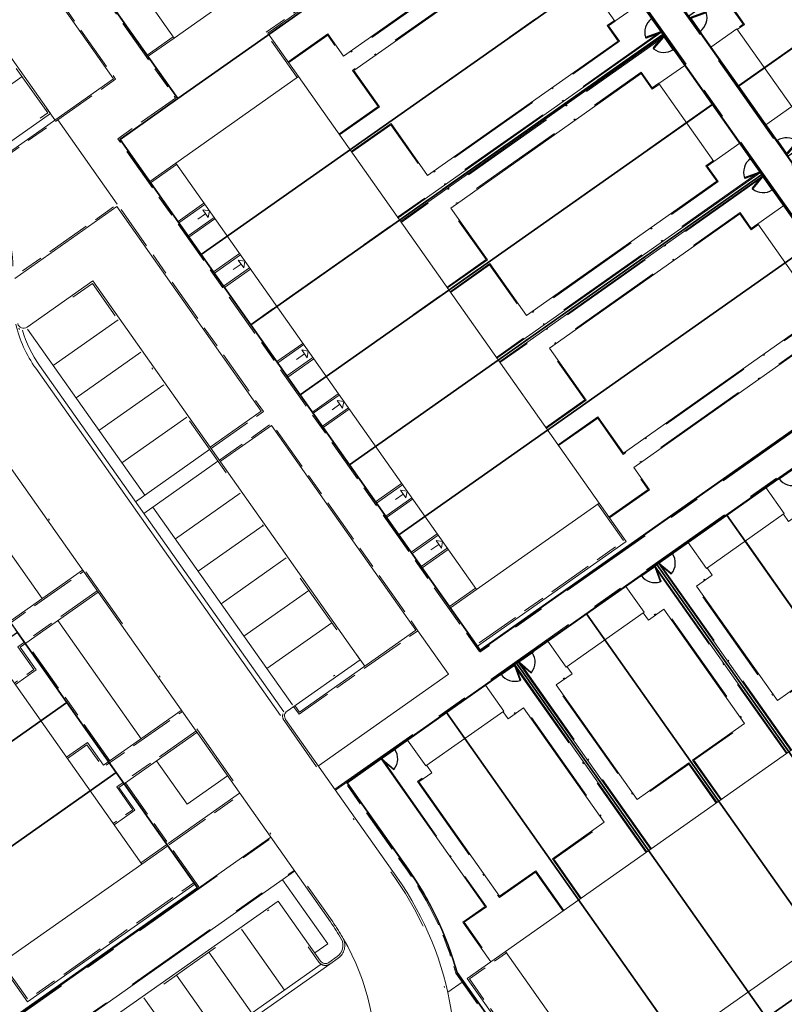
# Model space of a CAD drawing. Header units: metres. Extents: x 150385 to 171486, y 478588 to 485023.
# Tile 190 of 256: x 151238 to 151286, y 484141 to 484203. Entities that reach past the tile are written whole.
import ezdxf
from ezdxf.lldxf.tags import DXFTag

# ---------------------------------------------------------------- set-up
doc = ezdxf.new("R2010")
doc.units = ezdxf.units.M
for name, pattern in [('ACAD_ISO10W100', [18, 12, -3, 0, -3]), ('Dash', [6.35, 3.175, -3.175]), ('KAD', [12, 5, -1, 2, -1, 2, -1]), ('VH-GELEIDEBAND', [6, 2, -2, 0, -2]), ('VH-OPSLUITBAND_100X200', [16, 8, -2, 4, -2]), ('VH-OPSLUITBAND_60X200', [12, 6, -2, 2, -2])]:
    doc.linetypes.add(name, pattern=pattern)
doc.layers.add('B-WE-KG-GRENS_PERCEEL-GV', color=150, linetype='KG-PERCEEL', lineweight=30, true_color=0x007fff)
doc.layers.add('N2-GV-GR-ERFAFSCHEIDING_RASTERHEKWERK_HEDERA-G', color=7, linetype='GR-HAAG1', lineweight=35, true_color=0x3c602f)
for name, color, linetype, lineweight in [('N2-PV-OG-BEBOUWING_ENTREE-S', 7, 'Continuous', 18), ('N2-PV-OG-KADASTRAAL_BEBOUWING-G', 5, 'Continuous', 35), ('N2-PV-OG-KADASTRAAL_BEBOUWING_BERGING-G', 5, 'Continuous', 35), ('N2-WE-IE-TERREINAFSCHEIDING_POORT-S', 5, 'Continuous', 25), ('N2-WE-VH-KANTOPSLUITING_ACHTERKANTBAND-G', 7, 'Continuous', 5), ('N2-WE-VH-KANTOPSLUITING_ACHTERKANTBAND-TERRAS-G', 7, 'Continuous', 5), ('N2-WE-VH-KANTOPSLUITING_GELEIDEBAND-ANTRACIET_40_120X250-G', 7, 'VH-GELEIDEBAND', 35), ('N2-WE-VH-KANTOPSLUITING_OPSLUITBAND-ANTRACIET_100X200-G', 7, 'VH-OPSLUITBAND_100X200', 35), ('N2-WE-VH-KANTOPSLUITING_OPSLUITBAND-ANTRACIET_60X200-G', 7, 'ACAD_ISO10W100', 35), ('N2-WE-VH-KANTOPSLUITING_OPSLUITBAND_60X200-G', 7, 'VH-OPSLUITBAND_60X200', 35), ('N2-WE-VH-MATERIAALGRENS-G', 7, 'Continuous', 9), ('N2-XX-KG-GRENS_PERCEEL-G', 252, 'KAD', 15)]:
    doc.layers.add(name, color=color, linetype=linetype, lineweight=lineweight)
doc.styles.get("Standard").update_dxf_attribs({"font": 'NLCS-ISO.ttf'})
doc.linetypes.add('GR-HAAG1', pattern='A,6,[176,NLCS.SHX,S=0.125,R=0,X=0,Y=0],-2', length=8)
tags = doc.linetypes.add('KG-PERCEEL', pattern='A,5.5,-2,["P",Standard,S=1.8,R=0,X=-0.5,Y=-0.9],-2,5.5,-2,[5,NLCS.shx,S=0.75,R=0,X=0,Y=0],-2', length=19).pattern_tags.tags
tags[6] = DXFTag(74, 10)

# ---------------------------------------------------------------- blocks, each defined once
blk = doc.blocks.new('*U63')
at = {"color": 251, "true_color": 0x636466}
for p, q in [((-1.01, 0.02), (-0.09, 0.02)), ((-0.09, -0.02), (-1.01, -0.02))]:
    blk.add_line(p, q, dxfattribs=at)
at = {"color": 251, "linetype": 'Dash', "true_color": 0x636466}
for p, q in [((-0.858, -0.981), (-1.096, -0.092)), ((-1.057, -0.082), (-0.819, -0.97))]:
    blk.add_line(p, q, dxfattribs=at)
at = {"color": 251, "true_color": 0x636466}
for points in [[(-1.01, 0.02), (-1.05, 0.02), (-1.05, -0.02), (-1.01, -0.02)], [(-0.05, 0.02), (-0.09, 0.02), (-0.09, -0.02), (-0.05, -0.02)], [(-1.057, -0.082), (-1.068, -0.043), (-1.106, -0.053), (-1.096, -0.092)], [(-0.809, -1.009), (-0.819, -0.97), (-0.858, -0.981), (-0.847, -1.019)]]:
    blk.add_lwpolyline(points, close=True, dxfattribs=at)
for centre in [(-1.1, 0), (0, 0)]:
    blk.add_circle(centre, 0.03, dxfattribs=at)
blk.add_arc((-1.096, -0.003), 1.046, 285.9562, 359.06766, dxfattribs=at)
blk = doc.blocks.new('*U65')
at = {"color": 251, "true_color": 0x636466}
for p, q in [((1.01, 0.02), (0.09, 0.02)), ((0.09, -0.02), (1.01, -0.02))]:
    blk.add_line(p, q, dxfattribs=at)
at = {"color": 251, "linetype": 'Dash', "true_color": 0x636466}
for p, q in [((1.057, -0.082), (0.819, -0.97)), ((0.858, -0.981), (1.096, -0.092))]:
    blk.add_line(p, q, dxfattribs=at)
at = {"color": 251, "true_color": 0x636466}
for points in [[(0.05, 0.02), (0.09, 0.02), (0.09, -0.02), (0.05, -0.02)], [(1.01, 0.02), (1.05, 0.02), (1.05, -0.02), (1.01, -0.02)], [(1.057, -0.082), (1.068, -0.043), (1.106, -0.053), (1.096, -0.092)], [(0.809, -1.009), (0.819, -0.97), (0.858, -0.981), (0.847, -1.019)]]:
    blk.add_lwpolyline(points, close=True, dxfattribs=at)
for centre in [(0, 0), (1.1, 0)]:
    blk.add_circle(centre, 0.03, dxfattribs=at)
blk.add_arc((1.096, -0.003), 1.046, 180.93234, 254.0438, dxfattribs=at)

msp = doc.modelspace()

# ---------------------------------------------------------------- linework, layer by layer
at = {"layer": 'B-WE-KG-GRENS_PERCEEL-GV', "flags": 128}
for points in [[(151271.873, 484215.221), (151273.508, 484216.379), (151268.391, 484223.635), (151265.283, 484228.052), (151262.176, 484232.466), (151259.063, 484236.882), (151255.954, 484241.299), (151250.836, 484248.562), (151273.847, 484264.777), (151278.961, 484257.524), (151282.07, 484253.11), (151285.184, 484248.694), (151288.295, 484244.282), (151291.403, 484239.866), (151296.516, 484232.606), (151298.548, 484234.034), (151303.657, 484226.776), (151306.774, 484222.361), (151309.881, 484217.947), (151312.988, 484213.532), (151316.103, 484209.12), (151321.221, 484201.859), (151294.542, 484183.045), (151289.423, 484190.305), (151286.317, 484194.721), (151283.208, 484199.141), (151280.094, 484203.553), (151276.989, 484207.967)], [(151271.873, 484215.221), (151273.508, 484216.379), (151268.391, 484223.635), (151265.283, 484228.052), (151262.176, 484232.466), (151259.063, 484236.882), (151255.954, 484241.299), (151250.836, 484248.562), (151273.847, 484264.777), (151278.961, 484257.524), (151282.07, 484253.11), (151285.184, 484248.694), (151288.295, 484244.282), (151291.403, 484239.866), (151296.516, 484232.606), (151298.548, 484234.034), (151303.657, 484226.776), (151306.774, 484222.361), (151309.881, 484217.947), (151312.988, 484213.532), (151316.103, 484209.12), (151321.221, 484201.859), (151294.542, 484183.045), (151289.423, 484190.305), (151286.317, 484194.721), (151283.208, 484199.141), (151280.094, 484203.553), (151276.989, 484207.967)], [(151271.873, 484215.221), (151273.508, 484216.379), (151268.391, 484223.635), (151265.283, 484228.052), (151262.176, 484232.466), (151259.063, 484236.882), (151255.954, 484241.299), (151250.836, 484248.562), (151273.847, 484264.777), (151278.961, 484257.524), (151282.07, 484253.11), (151285.184, 484248.694), (151288.295, 484244.282), (151291.403, 484239.866), (151296.516, 484232.606), (151298.548, 484234.034), (151303.657, 484226.776), (151306.774, 484222.361), (151309.881, 484217.947), (151312.988, 484213.532), (151316.103, 484209.12), (151321.221, 484201.859), (151294.542, 484183.045), (151289.423, 484190.305), (151286.317, 484194.721), (151283.208, 484199.141), (151280.094, 484203.553), (151276.989, 484207.967)], [(151230.367, 484223.269), (151225.253, 484230.525), (151249.2, 484247.404), (151254.316, 484240.139), (151257.428, 484235.733), (151260.537, 484231.32), (151263.645, 484226.9), (151266.76, 484222.485), (151271.873, 484215.221), (151270.238, 484214.072), (151275.353, 484206.818), (151278.466, 484202.4), (151281.574, 484197.988), (151284.686, 484193.575), (151287.796, 484189.168), (151292.911, 484181.905), (151266.96, 484163.618), (151261.845, 484170.875), (151258.73, 484175.294), (151255.621, 484179.707), (151252.513, 484184.117), (151249.399, 484188.529), (151244.286, 484195.791), (151247.927, 484198.357), (151242.81, 484205.616), (151239.698, 484210.028), (151236.586, 484214.44), (151233.475, 484218.854)], [(151230.367, 484223.269), (151225.253, 484230.525), (151249.2, 484247.404), (151254.316, 484240.139), (151257.428, 484235.733), (151260.537, 484231.32), (151263.645, 484226.9), (151266.76, 484222.485), (151271.873, 484215.221), (151270.238, 484214.072), (151275.353, 484206.818), (151278.466, 484202.4), (151281.574, 484197.988), (151284.686, 484193.575), (151287.796, 484189.168), (151292.911, 484181.905), (151266.96, 484163.618), (151261.845, 484170.875), (151258.73, 484175.294), (151255.621, 484179.707), (151252.513, 484184.117), (151249.399, 484188.529), (151244.286, 484195.791), (151247.927, 484198.357), (151242.81, 484205.616), (151239.698, 484210.028), (151236.586, 484214.44), (151233.475, 484218.854)], [(151230.367, 484223.269), (151225.253, 484230.525), (151249.2, 484247.404), (151254.316, 484240.139), (151257.428, 484235.733), (151260.537, 484231.32), (151263.645, 484226.9), (151266.76, 484222.485), (151271.873, 484215.221), (151270.238, 484214.072), (151275.353, 484206.818), (151278.466, 484202.4), (151281.574, 484197.988), (151284.686, 484193.575), (151287.796, 484189.168), (151292.911, 484181.905), (151266.96, 484163.618), (151261.845, 484170.875), (151258.73, 484175.294), (151255.621, 484179.707), (151252.513, 484184.117), (151249.399, 484188.529), (151244.286, 484195.791), (151247.927, 484198.357), (151242.81, 484205.616), (151239.698, 484210.028), (151236.586, 484214.44), (151233.475, 484218.854)], [(151271.873, 484215.221), (151266.76, 484222.485), (151242.81, 484205.616), (151247.927, 484198.357), (151270.238, 484214.072)], [(151271.873, 484215.221), (151266.76, 484222.485), (151242.81, 484205.616), (151247.927, 484198.357), (151270.238, 484214.072)], [(151271.873, 484215.221), (151266.76, 484222.485), (151242.81, 484205.616), (151247.927, 484198.357), (151270.238, 484214.072)], [(151280.094, 484203.553), (151283.208, 484199.141), (151309.881, 484217.947), (151306.774, 484222.361)], [(151280.094, 484203.553), (151283.208, 484199.141), (151309.881, 484217.947), (151306.774, 484222.361)], [(151280.094, 484203.553), (151283.208, 484199.141), (151309.881, 484217.947), (151306.774, 484222.361)], [(151309.881, 484217.947), (151283.208, 484199.141), (151286.317, 484194.721), (151312.988, 484213.532)], [(151309.881, 484217.947), (151283.208, 484199.141), (151286.317, 484194.721), (151312.988, 484213.532)], [(151309.881, 484217.947), (151283.208, 484199.141), (151286.317, 484194.721), (151312.988, 484213.532)], [(151199.233, 484161.605), (151200.871, 484162.757), (151195.756, 484170.017), (151192.648, 484174.427), (151189.535, 484178.843), (151186.42, 484183.256), (151182.737, 484188.487), (151178.194, 484194.928), (151207.402, 484215.51), (151212.516, 484208.254), (151215.627, 484203.84), (151218.737, 484199.431), (151221.847, 484195.01), (151224.958, 484190.599), (151230.071, 484183.338), (151226.496, 484180.818), (151231.609, 484173.556), (151234.718, 484169.143), (151237.83, 484164.735), (151240.947, 484160.321), (151244.052, 484155.909), (151249.17, 484148.648), (151221.91, 484129.431), (151216.793, 484136.689), (151213.682, 484141.105), (151209.999, 484146.339), (151207.466, 484149.932), (151203.776, 484155.164)], [(151199.233, 484161.605), (151200.871, 484162.757), (151195.756, 484170.017), (151192.648, 484174.427), (151189.535, 484178.843), (151186.42, 484183.256), (151182.737, 484188.487), (151178.194, 484194.928), (151207.402, 484215.51), (151212.516, 484208.254), (151215.627, 484203.84), (151218.737, 484199.431), (151221.847, 484195.01), (151224.958, 484190.599), (151230.071, 484183.338), (151226.496, 484180.818), (151231.609, 484173.556), (151234.718, 484169.143), (151237.83, 484164.735), (151240.947, 484160.321), (151244.052, 484155.909), (151249.17, 484148.648), (151221.91, 484129.431), (151216.793, 484136.689), (151213.682, 484141.105), (151209.999, 484146.339), (151207.466, 484149.932), (151203.776, 484155.164)], [(151199.233, 484161.605), (151200.871, 484162.757), (151195.756, 484170.017), (151192.648, 484174.427), (151189.535, 484178.843), (151186.42, 484183.256), (151182.737, 484188.487), (151178.194, 484194.928), (151207.402, 484215.51), (151212.516, 484208.254), (151215.627, 484203.84), (151218.737, 484199.431), (151221.847, 484195.01), (151224.958, 484190.599), (151230.071, 484183.338), (151226.496, 484180.818), (151231.609, 484173.556), (151234.718, 484169.143), (151237.83, 484164.735), (151240.947, 484160.321), (151244.052, 484155.909), (151249.17, 484148.648), (151221.91, 484129.431), (151216.793, 484136.689), (151213.682, 484141.105), (151209.999, 484146.339), (151207.466, 484149.932), (151203.776, 484155.164)], [(151270.238, 484214.072), (151247.927, 484198.357), (151244.286, 484195.791), (151249.399, 484188.529), (151275.353, 484206.818)], [(151270.238, 484214.072), (151247.927, 484198.357), (151244.286, 484195.791), (151249.399, 484188.529), (151275.353, 484206.818)], [(151270.238, 484214.072), (151247.927, 484198.357), (151244.286, 484195.791), (151249.399, 484188.529), (151275.353, 484206.818)], [(151275.353, 484206.818), (151249.399, 484188.529), (151252.513, 484184.117), (151278.466, 484202.4)], [(151275.353, 484206.818), (151249.399, 484188.529), (151252.513, 484184.117), (151278.466, 484202.4)], [(151275.353, 484206.818), (151249.399, 484188.529), (151252.513, 484184.117), (151278.466, 484202.4)], [(151278.466, 484202.4), (151252.513, 484184.117), (151255.621, 484179.707), (151281.574, 484197.988)], [(151278.466, 484202.4), (151252.513, 484184.117), (151255.621, 484179.707), (151281.574, 484197.988)], [(151278.466, 484202.4), (151252.513, 484184.117), (151255.621, 484179.707), (151281.574, 484197.988)], [(151262.427, 484149.807), (151258.575, 484155.272), (151264.829, 484159.683), (151269.243, 484162.789), (151273.66, 484165.901), (151278.071, 484169.014), (151282.491, 484172.121), (151289.747, 484177.236), (151297.003, 484182.354), (151301.419, 484185.462), (151305.831, 484188.573), (151310.247, 484191.682), (151314.667, 484194.793), (151321.923, 484199.906), (151336.219, 484179.619), (151328.959, 484174.504), (151324.546, 484171.39), (151320.13, 484168.281), (151315.718, 484165.172), (151311.305, 484162.062), (151304.044, 484156.945), (151303.44, 484153.463), (151298.227, 484149.785), (151293.813, 484146.674), (151289.398, 484143.566), (151284.986, 484140.459), (151280.571, 484137.345), (151273.311, 484132.236), (151265.502, 484143.311), (151265.243, 484144.176), (151264.948, 484145.029), (151264.615, 484145.868), (151264.247, 484146.693), (151263.843, 484147.5), (151263.404, 484148.289), (151262.932, 484149.059)], [(151262.427, 484149.807), (151258.575, 484155.272), (151264.829, 484159.683), (151269.243, 484162.789), (151273.66, 484165.901), (151278.071, 484169.014), (151282.491, 484172.121), (151289.747, 484177.236), (151297.003, 484182.354), (151301.419, 484185.462), (151305.831, 484188.573), (151310.247, 484191.682), (151314.667, 484194.793), (151321.923, 484199.906), (151336.219, 484179.619), (151328.959, 484174.504), (151324.546, 484171.39), (151320.13, 484168.281), (151315.718, 484165.172), (151311.305, 484162.062), (151304.044, 484156.945), (151303.44, 484153.463), (151298.227, 484149.785), (151293.813, 484146.674), (151289.398, 484143.566), (151284.986, 484140.459), (151280.571, 484137.345), (151273.311, 484132.236), (151265.502, 484143.311), (151265.243, 484144.176), (151264.948, 484145.029), (151264.615, 484145.868), (151264.247, 484146.693), (151263.843, 484147.5), (151263.404, 484148.289), (151262.932, 484149.059)], [(151262.427, 484149.807), (151258.575, 484155.272), (151264.829, 484159.683), (151269.243, 484162.789), (151273.66, 484165.901), (151278.071, 484169.014), (151282.491, 484172.121), (151289.747, 484177.236), (151297.003, 484182.354), (151301.419, 484185.462), (151305.831, 484188.573), (151310.247, 484191.682), (151314.667, 484194.793), (151321.923, 484199.906), (151336.219, 484179.619), (151328.959, 484174.504), (151324.546, 484171.39), (151320.13, 484168.281), (151315.718, 484165.172), (151311.305, 484162.062), (151304.044, 484156.945), (151303.44, 484153.463), (151298.227, 484149.785), (151293.813, 484146.674), (151289.398, 484143.566), (151284.986, 484140.459), (151280.571, 484137.345), (151273.311, 484132.236), (151265.502, 484143.311), (151265.243, 484144.176), (151264.948, 484145.029), (151264.615, 484145.868), (151264.247, 484146.693), (151263.843, 484147.5), (151263.404, 484148.289), (151262.932, 484149.059)], [(151281.574, 484197.988), (151255.621, 484179.707), (151258.73, 484175.294), (151284.686, 484193.575)], [(151281.574, 484197.988), (151255.621, 484179.707), (151258.73, 484175.294), (151284.686, 484193.575)], [(151281.574, 484197.988), (151255.621, 484179.707), (151258.73, 484175.294), (151284.686, 484193.575)], [(151284.686, 484193.575), (151258.73, 484175.294), (151261.845, 484170.875), (151287.796, 484189.168)], [(151284.686, 484193.575), (151258.73, 484175.294), (151261.845, 484170.875), (151287.796, 484189.168)], [(151284.686, 484193.575), (151258.73, 484175.294), (151261.845, 484170.875), (151287.796, 484189.168)], [(151287.796, 484189.168), (151261.845, 484170.875), (151266.96, 484163.618), (151292.911, 484181.905)], [(151287.796, 484189.168), (151261.845, 484170.875), (151266.96, 484163.618), (151292.911, 484181.905)], [(151287.796, 484189.168), (151261.845, 484170.875), (151266.96, 484163.618), (151292.911, 484181.905)], [(151289.747, 484177.236), (151282.491, 484172.121), (151298.227, 484149.785), (151303.44, 484153.463), (151304.044, 484156.945)], [(151289.747, 484177.236), (151282.491, 484172.121), (151298.227, 484149.785), (151303.44, 484153.463), (151304.044, 484156.945)], [(151289.747, 484177.236), (151282.491, 484172.121), (151298.227, 484149.785), (151303.44, 484153.463), (151304.044, 484156.945)], [(151293.813, 484146.674), (151298.227, 484149.785), (151282.491, 484172.121), (151278.071, 484169.014)], [(151293.813, 484146.674), (151298.227, 484149.785), (151282.491, 484172.121), (151278.071, 484169.014)], [(151293.813, 484146.674), (151298.227, 484149.785), (151282.491, 484172.121), (151278.071, 484169.014)], [(151293.813, 484146.674), (151278.071, 484169.014), (151273.66, 484165.901), (151289.398, 484143.566)], [(151293.813, 484146.674), (151278.071, 484169.014), (151273.66, 484165.901), (151289.398, 484143.566)], [(151293.813, 484146.674), (151278.071, 484169.014), (151273.66, 484165.901), (151289.398, 484143.566)], [(151284.986, 484140.459), (151289.398, 484143.566), (151273.66, 484165.901), (151269.243, 484162.789)], [(151284.986, 484140.459), (151289.398, 484143.566), (151273.66, 484165.901), (151269.243, 484162.789)], [(151284.986, 484140.459), (151289.398, 484143.566), (151273.66, 484165.901), (151269.243, 484162.789)], [(151213.682, 484141.105), (151240.947, 484160.321), (151237.83, 484164.735), (151215.48, 484148.975), (151216.058, 484148.156), (151213.603, 484146.43), (151212.454, 484148.064), (151209.999, 484146.339)], [(151213.682, 484141.105), (151240.947, 484160.321), (151237.83, 484164.735), (151215.48, 484148.975), (151216.058, 484148.156), (151213.603, 484146.43), (151212.454, 484148.064), (151209.999, 484146.339)], [(151213.682, 484141.105), (151240.947, 484160.321), (151237.83, 484164.735), (151215.48, 484148.975), (151216.058, 484148.156), (151213.603, 484146.43), (151212.454, 484148.064), (151209.999, 484146.339)], [(151284.986, 484140.459), (151269.243, 484162.789), (151264.829, 484159.683), (151280.571, 484137.345)], [(151284.986, 484140.459), (151269.243, 484162.789), (151264.829, 484159.683), (151280.571, 484137.345)], [(151284.986, 484140.459), (151269.243, 484162.789), (151264.829, 484159.683), (151280.571, 484137.345)], [(151226.153, 484143.291), (151244.052, 484155.909), (151240.947, 484160.321), (151213.682, 484141.105), (151216.793, 484136.689), (151221.246, 484139.827), (151220.671, 484140.642), (151223.124, 484142.373), (151224.277, 484140.732), (151226.734, 484142.475)], [(151226.153, 484143.291), (151244.052, 484155.909), (151240.947, 484160.321), (151213.682, 484141.105), (151216.793, 484136.689), (151221.246, 484139.827), (151220.671, 484140.642), (151223.124, 484142.373), (151224.277, 484140.732), (151226.734, 484142.475)], [(151226.153, 484143.291), (151244.052, 484155.909), (151240.947, 484160.321), (151213.682, 484141.105), (151216.793, 484136.689), (151221.246, 484139.827), (151220.671, 484140.642), (151223.124, 484142.373), (151224.277, 484140.732), (151226.734, 484142.475)], [(151264.829, 484159.683), (151258.575, 484155.272), (151262.427, 484149.807), (151262.932, 484149.059), (151263.404, 484148.289), (151263.843, 484147.5), (151264.247, 484146.693), (151264.615, 484145.868), (151264.948, 484145.029), (151265.243, 484144.176), (151265.502, 484143.311), (151273.311, 484132.236), (151280.571, 484137.345)], [(151264.829, 484159.683), (151258.575, 484155.272), (151262.427, 484149.807), (151262.932, 484149.059), (151263.404, 484148.289), (151263.843, 484147.5), (151264.247, 484146.693), (151264.615, 484145.868), (151264.948, 484145.029), (151265.243, 484144.176), (151265.502, 484143.311), (151273.311, 484132.236), (151280.571, 484137.345)], [(151264.829, 484159.683), (151258.575, 484155.272), (151262.427, 484149.807), (151262.932, 484149.059), (151263.404, 484148.289), (151263.843, 484147.5), (151264.247, 484146.693), (151264.615, 484145.868), (151264.948, 484145.029), (151265.243, 484144.176), (151265.502, 484143.311), (151273.311, 484132.236), (151280.571, 484137.345)], [(151221.91, 484129.431), (151249.17, 484148.648), (151244.052, 484155.909), (151226.153, 484143.291), (151226.734, 484142.475), (151224.277, 484140.732), (151223.124, 484142.373), (151220.671, 484140.642), (151221.246, 484139.827), (151216.793, 484136.689)], [(151221.91, 484129.431), (151249.17, 484148.648), (151244.052, 484155.909), (151226.153, 484143.291), (151226.734, 484142.475), (151224.277, 484140.732), (151223.124, 484142.373), (151220.671, 484140.642), (151221.246, 484139.827), (151216.793, 484136.689)], [(151221.91, 484129.431), (151249.17, 484148.648), (151244.052, 484155.909), (151226.153, 484143.291), (151226.734, 484142.475), (151224.277, 484140.732), (151223.124, 484142.373), (151220.671, 484140.642), (151221.246, 484139.827), (151216.793, 484136.689)]]:
    msp.add_lwpolyline(points, close=True, dxfattribs=at)
at = {"layer": 'N2-GV-GR-ERFAFSCHEIDING_RASTERHEKWERK_HEDERA-G', "color": 7, "lineweight": 5, "ltscale": 0.5, "flags": 128}
for points in [[(151272.441, 484210.954), (151270.233, 484214.087), (151253.643, 484202.396)], [(151300.53, 484211.362), (151284.839, 484200.304)], [(151273.713, 484205.676), (151258.759, 484195.138)], [(151261.869, 484190.723), (151278.459, 484202.414)], [(151278.338, 484202.586), (151278.558, 484202.274)], [(151281.477, 484201.606), (151280.791, 484202.581)], [(151279.133, 484201.458), (151279.829, 484200.469)], [(151279.935, 484196.848), (151264.98, 484186.309)], [(151285.641, 484195.698), (151284.934, 484196.701)], [(151283.983, 484194.573), (151283.296, 484195.547)], [(151284.679, 484193.585), (151268.09, 484181.895)], [(151284.56, 484193.756), (151284.78, 484193.444)], [(151286.063, 484191.624), (151285.356, 484192.627)], [(151271.201, 484177.481), (151286.156, 484188.02)], [(151290.665, 484185.094), (151292.906, 484181.913), (151276.235, 484170.165)], [(151284.948, 484173.859), (151285.761, 484174.431)], [(151279.049, 484169.699), (151280.04, 484170.398)], [(151283.648, 484170.496), (151290.814, 484160.327)], [(151277.91, 484168.899), (151278.231, 484169.126)], [(151286.4, 484157.216), (151278.082, 484169.02)], [(151276.121, 484167.636), (151277.096, 484168.323)], [(151270.221, 484163.478), (151271.21, 484164.178)], [(151274.82, 484164.275), (151281.986, 484154.106)], [(151269.082, 484162.678), (151269.405, 484162.902)], [(151269.243, 484162.79), (151277.572, 484150.995)], [(151267.292, 484161.416), (151268.266, 484162.102)], [(151261.575, 484157.386), (151262.387, 484157.96)], [(151273.158, 484147.885), (151265.992, 484158.053)]]:
    msp.add_lwpolyline(points, dxfattribs=at)
msp.add_lwpolyline([(151265.956, 484142.688), (151265.51, 484143.322, 0.086187), (151262.436, 484149.818), (151258.586, 484155.281), (151260.757, 484156.812)], format="xyb", dxfattribs=at)
at = {"layer": 'N2-PV-OG-BEBOUWING_ENTREE-S', "color": 7, "lineweight": 5}
for p, q in [((151249.671, 484191.107), (151249.181, 484190.761)), ((151249.498, 484191.352), (151249.916, 484191.28)), ((151249.916, 484191.28), (151249.844, 484190.862)), ((151251.906, 484187.935), (151251.416, 484187.59)), ((151251.733, 484188.181), (151252.151, 484188.108)), ((151252.151, 484188.108), (151252.079, 484187.69)), ((151255.72, 484182.524), (151256.138, 484182.452)), ((151256.138, 484182.452), (151256.065, 484182.034)), ((151255.892, 484182.279), (151255.402, 484181.933)), ((151257.955, 484179.352), (151258.373, 484179.28)), ((151258.373, 484179.28), (151258.3, 484178.862)), ((151258.127, 484179.107), (151257.637, 484178.762)), ((151261.941, 484173.696), (151262.359, 484173.624)), ((151262.114, 484173.451), (151261.623, 484173.105)), ((151262.359, 484173.624), (151262.286, 484173.205)), ((151264.349, 484170.279), (151263.858, 484169.933)), ((151264.176, 484170.524), (151264.594, 484170.452)), ((151264.594, 484170.452), (151264.521, 484170.034))]:
    msp.add_line(p, q, dxfattribs=at)
at = {"layer": 'N2-PV-OG-BEBOUWING_ENTREE-S', "color": 7, "lineweight": 5, "flags": 128}
for points in [[(151249.498, 484191.352), (151249.844, 484190.862)], [(151251.733, 484188.181), (151252.079, 484187.69)], [(151255.72, 484182.524), (151256.065, 484182.034)], [(151257.955, 484179.352), (151258.3, 484178.862)], [(151261.941, 484173.696), (151262.286, 484173.205)], [(151264.176, 484170.524), (151264.521, 484170.034)]]:
    msp.add_lwpolyline(points, dxfattribs=at)
at = {"layer": 'N2-PV-OG-KADASTRAAL_BEBOUWING-G', "color": 7, "lineweight": 5}
for points in [[(151228.755, 484229.033), (151247.684, 484202.173), (151254.599, 484207.046), (151235.671, 484233.906)], [(151247.791, 484194.296), (151266.719, 484167.436), (151274.444, 484172.879), (151255.515, 484199.74)], [(151226.734, 484177.01), (151245.662, 484150.15), (151236.769, 484143.882), (151217.84, 484170.743)], [(151274.823, 484135.748), (151301.683, 484154.677), (151295.416, 484163.57), (151268.555, 484144.641)]]:
    msp.add_lwpolyline(points, close=True, dxfattribs=at)
at = {"layer": 'N2-PV-OG-KADASTRAAL_BEBOUWING_BERGING-G', "color": 7, "lineweight": 5, "ltscale": 0.1}
for points in [[(151277.076, 484204.376), (151273.62, 484209.281), (151271.985, 484208.129), (151275.441, 484203.224)], [(151286.567, 484197.852), (151283.111, 484202.757), (151281.476, 484201.605), (151284.932, 484196.7)], [(151283.298, 484195.548), (151279.841, 484200.452), (151278.206, 484199.3), (151281.663, 484194.396)], [(151289.519, 484186.72), (151286.063, 484191.624), (151284.428, 484190.472), (151287.884, 484185.568)], [(151281.196, 484168.768), (151286.1, 484172.224), (151284.948, 484173.859), (151280.044, 484170.402)], [(151272.367, 484162.546), (151277.272, 484166.003), (151276.12, 484167.637), (151271.215, 484164.181)], [(151263.539, 484156.325), (151268.444, 484159.781), (151267.292, 484161.416), (151262.387, 484157.96)]]:
    msp.add_lwpolyline(points, close=True, dxfattribs=at)
at = {"layer": 'N2-WE-VH-KANTOPSLUITING_ACHTERKANTBAND-G', "color": 7, "lineweight": 5, "flags": 128}
for points in [[(151258.236, 484145.402, 0.02193), (151257.532, 484146.5), (151234.955, 484178.537, -0.160882), (151232.6, 484186.292), (151232.631, 484187.587, 0.160882), (151232.106, 484189.315), (151213.064, 484216.337, 0.112197), (151210.469, 484218.675), (151208.15, 484219.973, -0.112197), (151205.477, 484222.382), (151205.28, 484222.66, 0.414232), (151204.751, 484222.752), (151203.426, 484221.818), (151196.376, 484231.824), (151197.7, 484232.757, 0.414214), (151197.792, 484233.287), (151197.399, 484233.844, 0.414214), (151186.418, 484235.746), (151185.505, 484235.103, 0.414214), (151185.414, 484234.573), (151186.347, 484233.249), (151161.628, 484215.83)], [(151221.662, 484223.301), (151239.9, 484197.421), (151235.306, 484194.184, 0.414214)], [(151237.844, 484184.182, 0.531623), (151238.433, 484183.958), (151242.581, 484186.881), (151259.399, 484163.016), (151254.802, 484159.784, 0.414534), (151254.71, 484159.254), (151261.717, 484149.311, -0.230417), (151264.539, 484131.929, 0.230417)], [(151273.318, 484132.241), (151265.51, 484143.322, 0.086187), (151262.436, 484149.818), (151258.586, 484155.281)], [(151258.231, 484145.41, -0.361786), (151257.956, 484144.317), (151257.434, 484143.948, -0.414214), (151256.904, 484144.04), (151254.243, 484147.817), (151241.295, 484138.692), (151243.956, 484134.916, -0.414214), (151243.865, 484134.386), (151243.358, 484134.029), (151246.952, 484128.928), (151247.459, 484129.285, -0.414214), (151247.989, 484129.194), (151250.65, 484125.417), (151257.467, 484130.221), (151254.806, 484133.998, -0.414214), (151254.898, 484134.527), (151258.8, 484137.277, -0.603831), (151260.187, 484136.568, -0.603831)], [(151260.307, 484136.57, 0.155459), (151258.339, 484145.462, 0.122824)]]:
    msp.add_lwpolyline(points, format="xyb", dxfattribs=at)
for points in [[(151225.191, 484230.619), (151247.921, 484198.364), (151244.284, 484195.801), (151266.98, 484163.594)], [(151320.799, 484201.521), (151294.531, 484183.01), (151271.835, 484215.216), (151270.266, 484214.11), (151292.962, 484181.904), (151266.899, 484163.537)], [(151231.098, 484209.911), (151234.776, 484212.504), (151243.866, 484199.605), (151236.084, 484194.121), (151235.796, 484194.529)], [(151255.515, 484199.74), (151253.586, 484202.478), (151256.414, 484204.471), (151254.599, 484207.046)], [(151247.626, 484202.254), (151245.992, 484201.102)], [(151257.844, 484154.807), (151321.905, 484199.952)], [(151247.848, 484194.214), (151246.214, 484193.062)], [(151249.571, 484191.77), (151247.936, 484190.618)], [(151250.262, 484190.789), (151248.627, 484189.637)], [(151251.806, 484188.599), (151250.171, 484187.446)], [(151252.497, 484187.618), (151250.862, 484186.466)], [(151255.792, 484182.942), (151254.157, 484181.79)], [(151256.483, 484181.961), (151254.848, 484180.809)], [(151258.027, 484179.771), (151256.392, 484178.618)], [(151258.718, 484178.79), (151257.083, 484177.638)], [(151262.013, 484174.114), (151260.378, 484172.962)], [(151262.704, 484173.133), (151261.07, 484171.981)], [(151264.248, 484170.942), (151262.613, 484169.79)], [(151264.939, 484169.961), (151263.305, 484168.809)], [(151266.662, 484167.517), (151265.027, 484166.365)], [(151182.374, 484101.525), (151220.331, 484128.274), (151197.635, 484160.48), (151199.205, 484161.586), (151221.901, 484129.38), (151253.77, 484151.838)], [(151243.407, 484134.064), (151239.985, 484138.919), (151255.279, 484149.697)], [(151264.913, 484142.075), (151265.817, 484142.712)]]:
    msp.add_lwpolyline(points, dxfattribs=at)
at = {"layer": 'N2-WE-VH-KANTOPSLUITING_ACHTERKANTBAND-G', "color": 7, "lineweight": 5, "ltscale": 0.5, "flags": 128}
for points in [[(151249.966, 484176.402), (151253.178, 484178.666), (151244.088, 484191.565), (151237.659, 484187.034)], [(151255.292, 484160.129), (151255.58, 484159.72), (151262.902, 484164.868), (151253.812, 484177.766), (151250.599, 484175.503)]]:
    msp.add_lwpolyline(points, dxfattribs=at)
at = {"layer": 'N2-WE-VH-KANTOPSLUITING_ACHTERKANTBAND-G', "color": 7, "lineweight": 5, "ltscale": 0.25, "flags": 128}
for points in [[(151274.444, 484172.879), (151276.143, 484170.468), (151266.784, 484163.872)], [(151234.7, 484165.705), (151236.008, 484166.627), (151237.016, 484165.196), (151241.921, 484168.653)], [(151242.9, 484167.263), (151237.995, 484163.807), (151239.004, 484162.376), (151237.696, 484161.455)], [(151243.564, 484156.599), (151238.322, 484164.037)], [(151240.921, 484156.877), (151242.229, 484157.799), (151243.237, 484156.368), (151248.142, 484159.825)], [(151249.121, 484158.435), (151244.217, 484154.979), (151245.225, 484153.548), (151243.917, 484152.627)], [(151249.169, 484148.645), (151244.544, 484155.209)], [(151247.321, 484151.441), (151251.817, 484154.609)], [(151236.769, 484143.882), (151238.468, 484141.471), (151248.996, 484148.89)], [(151273.563, 484132.414), (151266.144, 484142.942), (151268.555, 484144.641)]]:
    msp.add_lwpolyline(points, dxfattribs=at)
at = {"layer": 'N2-WE-VH-KANTOPSLUITING_ACHTERKANTBAND-TERRAS-G', "color": 7, "lineweight": 5, "flags": 128}
for points in [[(151300.45, 484211.477), (151297.941, 484209.709), (151295.638, 484212.976), (151282.91, 484204), (151283.604, 484203.03), (151283.138, 484202.702)], [(151272.441, 484210.954), (151258.358, 484201.038), (151257.375, 484202.433), (151254.874, 484200.67)], [(151258.103, 484196.07), (151260.613, 484197.839), (151259.003, 484200.123), (151270.989, 484208.57), (151271.562, 484207.757), (151272.019, 484208.08)], [(151258.838, 484195.022), (151261.347, 484196.791), (151263.65, 484193.523), (151275.643, 484201.98), (151274.949, 484202.951), (151275.414, 484203.278)], [(151278.373, 484202.537), (151261.787, 484190.837)], [(151278.521, 484202.321), (151261.948, 484190.608)], [(151264.905, 484186.429), (151267.411, 484188.202), (151265.103, 484191.465), (151277.083, 484199.935), (151277.775, 484198.942), (151278.24, 484199.271)], [(151265.059, 484186.194), (151267.568, 484187.962), (151269.871, 484184.695), (151281.864, 484193.152), (151281.17, 484194.122), (151281.635, 484194.45)], [(151284.594, 484193.709), (151268.008, 484182.009)], [(151284.742, 484193.493), (151268.169, 484181.78)], [(151271.126, 484177.6), (151273.633, 484179.374), (151271.324, 484182.637), (151283.304, 484191.107), (151284.007, 484190.099), (151284.471, 484190.428)], [(151271.859, 484176.55), (151274.369, 484178.319), (151275.978, 484176.035), (151287.964, 484184.482), (151287.391, 484185.294), (151287.849, 484185.616)], [(151290.698, 484185.046), (151276.623, 484175.119), (151277.606, 484173.725), (151275.105, 484171.962)], [(151291.751, 484160.976), (151289.983, 484163.485), (151292.267, 484165.095), (151287.186, 484172.304), (151286.374, 484171.731), (151286.052, 484172.189)], [(151277.959, 484168.934), (151286.285, 484157.136)], [(151278.184, 484169.088), (151286.52, 484157.289)], [(151290.7, 484160.246), (151288.926, 484162.752), (151285.663, 484160.444), (151280.57, 484167.651), (151281.566, 484168.345), (151281.238, 484168.809)], [(151282.1, 484154.186), (151280.332, 484156.696), (151283.599, 484158.999), (151278.516, 484166.204), (151277.545, 484165.51), (151277.218, 484165.975)], [(151269.131, 484162.713), (151277.457, 484150.915)], [(151269.356, 484162.867), (151277.692, 484151.068)], [(151281.871, 484154.025), (151280.098, 484156.531), (151276.835, 484154.223), (151271.742, 484161.429), (151272.738, 484162.124), (151272.409, 484162.588)], [(151273.272, 484147.965), (151271.504, 484150.475), (151274.771, 484152.777), (151269.687, 484159.983), (151268.717, 484159.289), (151268.39, 484159.754)], [(151260.714, 484156.781), (151267.263, 484147.474), (151265.87, 484146.492), (151267.632, 484143.991)], [(151272.232, 484147.22), (151270.463, 484149.729), (151268.179, 484148.12), (151263.099, 484155.329), (151263.912, 484155.902), (151263.589, 484156.359)], [(151245.605, 484150.231), (151247.24, 484151.384)]]:
    msp.add_lwpolyline(points, dxfattribs=at)
at = {"layer": 'N2-WE-VH-KANTOPSLUITING_GELEIDEBAND-ANTRACIET_40_120X250-G', "color": 7, "lineweight": 5, "ltscale": 2, "flags": 128}
for points in [[(151343.106, 484179.71), (151306.323, 484231.906, -0.216482), (151305.089, 484238.413, 0.133849), (151304.975, 484242.623, 0.511589), (151304.209, 484242.887), (151300.026, 484239.939), (151281.927, 484265.622), (151286.422, 484268.791, 0.414214), (151286.543, 484269.487), (151281.628, 484276.462, 0.414232), (151280.931, 484276.583), (151279.704, 484275.718), (151272.792, 484285.528), (151274.019, 484286.392, 0.414214), (151274.139, 484287.089), (151273.746, 484287.647, 0.414214), (151262.599, 484289.578), (151203.45, 484247.895, 0.414214), (151201.519, 484236.747), (151201.912, 484236.19, 0.414214), (151202.608, 484236.069), (151203.835, 484236.933), (151210.746, 484227.123), (151209.535, 484226.27, 0.433907), (151209.434, 484225.546, 0.095342), (151211.746, 484223.598), (151213.823, 484222.437, -0.111362), (151216.442, 484220.085, 0.413247), (151217.138, 484219.965), (151221.634, 484223.133), (151239.733, 484197.45), (151235.237, 484194.282, 0.414214), (151235.116, 484193.585), (151236.09, 484192.204, -0.160882), (151237.548, 484187.402), (151237.518, 484186.173, 0.063675), (151237.727, 484184.154, 0.531623), (151238.502, 484183.86), (151242.552, 484186.714), (151259.231, 484163.045), (151254.733, 484159.882, 0.414534), (151254.611, 484159.185), (151261.619, 484149.242, -0.230417), (151264.424, 484131.964, 0.230417), (151265.546, 484125.053, 0.000354), (151265.551, 484125.046)], [(151258.339, 484145.462, 0.02193), (151257.63, 484146.569), (151235.053, 484178.606, -0.160882), (151232.72, 484186.289), (151232.751, 484187.584, 0.160882), (151232.204, 484189.385), (151213.162, 484216.406, 0.112197), (151210.528, 484218.78), (151208.209, 484220.077, -0.112197), (151205.575, 484222.451), (151205.379, 484222.729, 0.414232), (151204.682, 484222.85), (151203.455, 484221.985), (151196.543, 484231.795), (151197.769, 484232.659, 0.414214), (151197.89, 484233.356), (151197.497, 484233.913, 0.414214), (151186.349, 484235.844), (151185.436, 484235.201, 0.414214), (151185.316, 484234.504), (151186.18, 484233.278), (151161.657, 484215.997), (151160.793, 484217.223, 0.414214), (151160.096, 484217.344), (151153.237, 484212.51, 0.414214), (151153.117, 484211.814), (151153.981, 484210.587), (151129.458, 484193.306), (151128.594, 484194.532, 0.414214), (151127.897, 484194.653), (151126.943, 484193.981, 0.414214), (151125.012, 484182.833), (151125.405, 484182.275, 0.414214), (151126.102, 484182.154), (151127.329, 484183.019), (151134.241, 484173.21), (151133.014, 484172.345, 0.414214), (151132.894, 484171.649), (151138.961, 484163.039, 0.414214), (151139.658, 484162.918), (151144.154, 484166.086), (151162.253, 484140.403), (151157.757, 484137.235, 0.414214), (151157.636, 484136.538), (151161.634, 484130.865, 0.414214), (151162.331, 484130.744), (151166.827, 484133.913), (151184.926, 484108.229), (151180.43, 484105.061, 0.414214), (151180.309, 484104.364), (151181.336, 484102.907, -0.102185), (151184.692, 484095.191, 0.539031), (151186.246, 484094.579), (151192.695, 484099.122, 0.414387), (151192.816, 484099.819), (151190.23, 484103.489), (151202.982, 484112.476), (151205.574, 484108.797, 0.414107), (151206.27, 484108.677), (151206.581, 484108.896, -0.414214), (151207.278, 484108.775), (151210.158, 484104.688, -0.414214), (151210.038, 484103.991), (151209.727, 484103.772, 0.414214), (151209.606, 484103.075), (151212.198, 484099.397), (151199.447, 484090.411), (151196.85, 484094.096, 0.414067), (151196.153, 484094.216), (151186.271, 484087.256, 0.159248), (151184.04, 484084.27, -0.033842), (151182.962, 484081.672, 0.112797), (151181.292, 484074.742, 0.161798), (151182.443, 484071.137)], [(151258.339, 484145.462, -0.36207), (151258.026, 484144.219), (151257.503, 484143.85, -0.414214), (151256.806, 484143.971), (151254.214, 484147.649), (151241.462, 484138.663), (151244.055, 484134.985, -0.414214), (151243.934, 484134.288), (151243.525, 484134), (151246.981, 484129.096), (151247.39, 484129.384, -0.414214), (151248.087, 484129.263), (151250.679, 484125.584), (151257.3, 484130.25), (151254.708, 484133.929, -0.414214), (151254.829, 484134.626), (151258.731, 484137.375, -0.603831), (151260.307, 484136.57)]]:
    msp.add_lwpolyline(points, format="xyb", dxfattribs=at)
at = {"layer": 'N2-WE-VH-KANTOPSLUITING_OPSLUITBAND-ANTRACIET_100X200-G', "color": 7, "lineweight": 5, "ltscale": 0.35, "flags": 128}
for points in [[(151225.109, 484230.562), (151247.782, 484198.388), (151244.144, 484195.825), (151266.898, 484163.537)], [(151231.04, 484209.993), (151234.801, 484212.643), (151244.006, 484199.58), (151236.06, 484193.981), (151235.715, 484194.472)], [(151255.434, 484199.682), (151253.446, 484202.502), (151256.275, 484204.495), (151254.518, 484206.988)], [(151247.684, 484202.173), (151246.049, 484201.021)], [(151247.791, 484194.296), (151246.156, 484193.144)], [(151250.023, 484176.32), (151253.318, 484178.641), (151244.112, 484191.704), (151237.662, 484187.158)], [(151249.628, 484191.688), (151247.993, 484190.536)], [(151250.204, 484190.871), (151248.57, 484189.719)], [(151251.863, 484188.517), (151250.229, 484187.365)], [(151252.439, 484187.699), (151250.805, 484186.547)], [(151255.85, 484182.86), (151254.215, 484181.708)], [(151256.426, 484182.043), (151254.791, 484180.891)], [(151258.085, 484179.689), (151256.45, 484178.537)], [(151258.661, 484178.871), (151257.026, 484177.719)], [(151255.21, 484160.071), (151255.556, 484159.581), (151263.041, 484164.843), (151253.836, 484177.906), (151250.542, 484175.584)], [(151262.071, 484174.032), (151260.436, 484172.88)], [(151262.647, 484173.215), (151261.012, 484172.063)], [(151274.362, 484172.822), (151276.004, 484170.492), (151266.726, 484163.954)], [(151264.306, 484170.861), (151262.671, 484169.709)], [(151264.882, 484170.043), (151263.247, 484168.891)], [(151234.758, 484165.624), (151235.984, 484166.488), (151236.992, 484165.057), (151241.978, 484168.571)], [(151242.842, 484167.345), (151237.856, 484163.831), (151238.864, 484162.4), (151237.638, 484161.536)], [(151266.719, 484167.436), (151265.085, 484166.283)], [(151243.646, 484156.656), (151238.404, 484164.095)], [(151240.979, 484156.795), (151242.205, 484157.659), (151243.213, 484156.229), (151248.2, 484159.743)], [(151249.064, 484158.517), (151244.077, 484155.003), (151245.085, 484153.572), (151243.859, 484152.708)], [(151249.251, 484148.703), (151244.625, 484155.267)], [(151247.379, 484151.359), (151251.875, 484154.528)], [(151245.662, 484150.15), (151247.297, 484151.302)], [(151236.85, 484143.94), (151238.492, 484141.61), (151248.939, 484148.972)], [(151273.645, 484132.471), (151266.283, 484142.918), (151268.613, 484144.56)]]:
    msp.add_lwpolyline(points, dxfattribs=at)
msp.add_lwpolyline([(151273.237, 484132.183), (151265.418, 484143.278, 0.086396), (151262.354, 484149.76), (151258.481, 484155.256)], format="xyb", dxfattribs=at)
at = {"layer": 'N2-WE-VH-KANTOPSLUITING_OPSLUITBAND-ANTRACIET_60X200-G', "color": 7, "lineweight": 5, "ltscale": 0.5, "flags": 128}
for points in [[(151300.416, 484211.526), (151297.955, 484209.792), (151295.653, 484213.059), (151282.826, 484204.015), (151283.52, 484203.045), (151283.104, 484202.751)], [(151272.475, 484210.905), (151258.344, 484200.955), (151257.361, 484202.349), (151254.909, 484200.621)], [(151258.069, 484196.119), (151260.529, 484197.853), (151258.92, 484200.137), (151271.004, 484208.653), (151271.576, 484207.84), (151271.985, 484208.129)], [(151258.872, 484194.973), (151261.333, 484196.707), (151263.635, 484193.44), (151275.726, 484201.966), (151275.032, 484202.936), (151275.449, 484203.229)], [(151278.338, 484202.586), (151261.752, 484190.886)], [(151278.555, 484202.272), (151261.983, 484190.559)], [(151264.871, 484186.478), (151267.328, 484188.216), (151265.019, 484191.479), (151277.097, 484200.019), (151277.789, 484199.025), (151278.205, 484199.32)], [(151265.094, 484186.145), (151267.554, 484187.879), (151269.857, 484184.611), (151281.948, 484193.138), (151281.254, 484194.108), (151281.67, 484194.401)], [(151284.559, 484193.758), (151267.974, 484182.058)], [(151284.776, 484193.444), (151268.204, 484181.731)], [(151271.092, 484177.649), (151273.549, 484179.388), (151271.24, 484182.651), (151283.318, 484191.19), (151284.021, 484190.183), (151284.437, 484190.477)], [(151271.894, 484176.501), (151274.354, 484178.235), (151275.964, 484175.951), (151288.048, 484184.467), (151287.475, 484185.28), (151287.884, 484185.567)], [(151290.664, 484185.095), (151276.54, 484175.134), (151277.522, 484173.739), (151275.07, 484172.011)], [(151277.91, 484168.899), (151286.236, 484157.101)], [(151278.233, 484169.123), (151286.569, 484157.324)], [(151290.651, 484160.212), (151288.912, 484162.669), (151285.649, 484160.36), (151280.487, 484167.665), (151281.483, 484168.359), (151281.189, 484168.775)], [(151282.149, 484154.221), (151280.415, 484156.681), (151283.683, 484158.984), (151278.53, 484166.288), (151277.56, 484165.594), (151277.267, 484166.01)], [(151269.082, 484162.678), (151277.408, 484150.88)], [(151269.405, 484162.902), (151277.741, 484151.102)], [(151281.822, 484153.99), (151280.084, 484156.448), (151276.821, 484154.139), (151271.659, 484161.444), (151272.655, 484162.138), (151272.361, 484162.553)], [(151273.321, 484148), (151271.587, 484150.46), (151274.854, 484152.763), (151269.702, 484160.066), (151268.732, 484159.372), (151268.439, 484159.789)], [(151260.763, 484156.815), (151267.346, 484147.46), (151265.953, 484146.478), (151267.681, 484144.025)], [(151272.183, 484147.185), (151270.449, 484149.646), (151268.165, 484148.036), (151263.015, 484155.344), (151263.828, 484155.916), (151263.54, 484156.325)]]:
    msp.add_lwpolyline(points, dxfattribs=at)
at = {"layer": 'N2-WE-VH-KANTOPSLUITING_OPSLUITBAND_60X200-G', "color": 7, "lineweight": 5, "flags": 128}
for points in [[(151320.834, 484201.472), (151294.517, 484182.926), (151271.821, 484215.132), (151270.349, 484214.096), (151293.045, 484181.889), (151266.933, 484163.488)], [(151257.809, 484154.856), (151321.871, 484200.001)], [(151182.401, 484101.471), (151220.415, 484128.259), (151197.719, 484160.466), (151199.19, 484161.503), (151221.886, 484129.296), (151253.804, 484151.789)], [(151243.179, 484134.283), (151239.902, 484138.934), (151255.245, 484149.746)]]:
    msp.add_lwpolyline(points, dxfattribs=at)
at = {"layer": 'N2-WE-VH-MATERIAALGRENS-G', "color": 7, "lineweight": 5}
msp.add_line((151259.165, 484163.348), (151259.686, 484162.607), dxfattribs=at)
at = {"layer": 'N2-WE-VH-MATERIAALGRENS-G', "color": 7, "lineweight": 5, "flags": 128}
for points in [[(151238.12, 484199.739), (151234.033, 484196.859)], [(151240.188, 484197.012), (151239.664, 484197.756)], [(151244.112, 484191.704), (151240.368, 484197.017)], [(151244.165, 484184.425), (151240.078, 484181.545)], [(151238.464, 484183.835), (151245.838, 484173.371)], [(151245.605, 484182.382), (151241.518, 484179.501)], [(151247.045, 484180.338), (151242.958, 484177.458)], [(151248.485, 484178.294), (151244.398, 484175.414)], [(151245.266, 484172.967), (151249.925, 484176.251)], [(151250.444, 484175.515), (151245.784, 484172.232)], [(151239.387, 484166.867), (151234.145, 484174.305)], [(151251.856, 484173.51), (151247.769, 484170.63)], [(151246.357, 484172.635), (151255.141, 484160.169)], [(151253.296, 484171.467), (151249.209, 484168.586)], [(151254.736, 484169.423), (151250.649, 484166.543)], [(151256.177, 484167.379), (151252.089, 484164.499)], [(151245.608, 484158.039), (151240.366, 484165.477)], [(151257.617, 484165.336), (151253.53, 484162.456)], [(151264.971, 484162.105), (151263.041, 484164.843)], [(151264.971, 484162.105), (151256.772, 484156.327)], [(151251.051, 484155.697), (151248.517, 484153.911), (151246.587, 484156.649)], [(151254.519, 484149.161), (151257.365, 484145.123), (151256.547, 484144.547)], [(151254.633, 484142.195), (151251.925, 484146.037)], [(151252.589, 484140.755), (151249.882, 484144.596)], [(151257.503, 484143.85), (151243.934, 484134.288)], [(151256.956, 484143.832), (151244.136, 484134.797)], [(151250.546, 484139.314), (151247.838, 484143.156)], [(151248.502, 484137.874), (151245.795, 484141.716)]]:
    msp.add_lwpolyline(points, dxfattribs=at)
for points in [[(151237.727, 484184.154, 0.096221), (151238.977, 484181.371), (151254.381, 484159.512)], [(151238.139, 484183.774, 0.081024), (151239.222, 484181.544), (151254.593, 484159.732)]]:
    msp.add_lwpolyline(points, format="xyb", dxfattribs=at)
at = {"layer": 'N2-XX-KG-GRENS_PERCEEL-G', "color": 7, "lineweight": 5, "flags": 128}
for points in [[(151296.525, 484232.615), (151273.852, 484264.789), (151250.83, 484248.565), (151273.503, 484216.391), (151271.868, 484215.239), (151294.541, 484183.065), (151321.226, 484201.87), (151298.553, 484234.044)], [(151244.284, 484195.801), (151266.957, 484163.627), (151292.906, 484181.913), (151270.233, 484214.087), (151271.868, 484215.239), (151249.195, 484247.413), (151225.248, 484230.538), (151247.921, 484198.364)], [(151249.169, 484148.645), (151221.91, 484129.436), (151199.237, 484161.609), (151200.872, 484162.761), (151178.199, 484194.935), (151207.404, 484215.516), (151230.077, 484183.342), (151226.496, 484180.819)]]:
    msp.add_lwpolyline(points, close=True, dxfattribs=at)
for points in [[(151283.204, 484199.152), (151309.889, 484217.957)], [(151247.921, 484198.364), (151270.233, 484214.087)], [(151275.348, 484206.828), (151249.399, 484188.542)], [(151278.459, 484202.414), (151252.51, 484184.128)], [(151281.569, 484198), (151255.62, 484179.714)], [(151284.68, 484193.586), (151258.731, 484175.3)], [(151287.791, 484189.172), (151261.842, 484170.886)], [(151298.233, 484149.799), (151282.496, 484172.131)], [(151293.819, 484146.688), (151278.082, 484169.02)], [(151289.405, 484143.577), (151273.668, 484165.909)], [(151284.991, 484140.467), (151269.254, 484162.799)], [(151213.684, 484141.108), (151240.943, 484160.318)], [(151280.577, 484137.356), (151264.84, 484159.688)], [(151244.054, 484155.904), (151226.153, 484143.289), (151226.729, 484142.472), (151224.277, 484140.743), (151223.125, 484142.378), (151220.672, 484140.65), (151221.249, 484139.833), (151216.795, 484136.694)]]:
    msp.add_lwpolyline(points, dxfattribs=at)
msp.add_lwpolyline([(151303.448, 484153.474), (151273.318, 484132.241), (151265.51, 484143.322, 0.086187), (151262.436, 484149.818), (151258.586, 484155.281), (151321.928, 484199.919), (151336.226, 484179.63), (151304.052, 484156.957)], format="xyb", close=True, dxfattribs=at)

# ---------------------------------------------------------------- block references
at = {"layer": 'N2-WE-IE-TERREINAFSCHEIDING_POORT-S', "color": 7, "lineweight": 5}
for name, p, rotation in [('*U65', (151280.82, 484202.54), 125.172548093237), ('*U65', (151277.733, 484203.444), 305.1725480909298), ('*U63', (151279.162, 484201.417), 305.1725480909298), ('*U63', (151285.615, 484195.737), 125.172548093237), ('*U65', (151283.955, 484194.614), 305.1725480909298), ('*U63', (151285.385, 484192.586), 305.1725480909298), ('*U65', (151285.717, 484174.399), 35.17254808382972), ('*U63', (151279.089, 484169.731), 35.17254808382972), ('*U65', (151277.052, 484168.29), 35.17254808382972), ('*U63', (151270.263, 484163.507), 35.17254808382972), ('*U65', (151268.223, 484162.074), 35.17254808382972), ('*U63', (151261.617, 484157.415), 35.17254808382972)]:
    msp.add_blockref(name, p, dxfattribs=dict(at, rotation=rotation))

doc.saveas('drawing.dxf')
